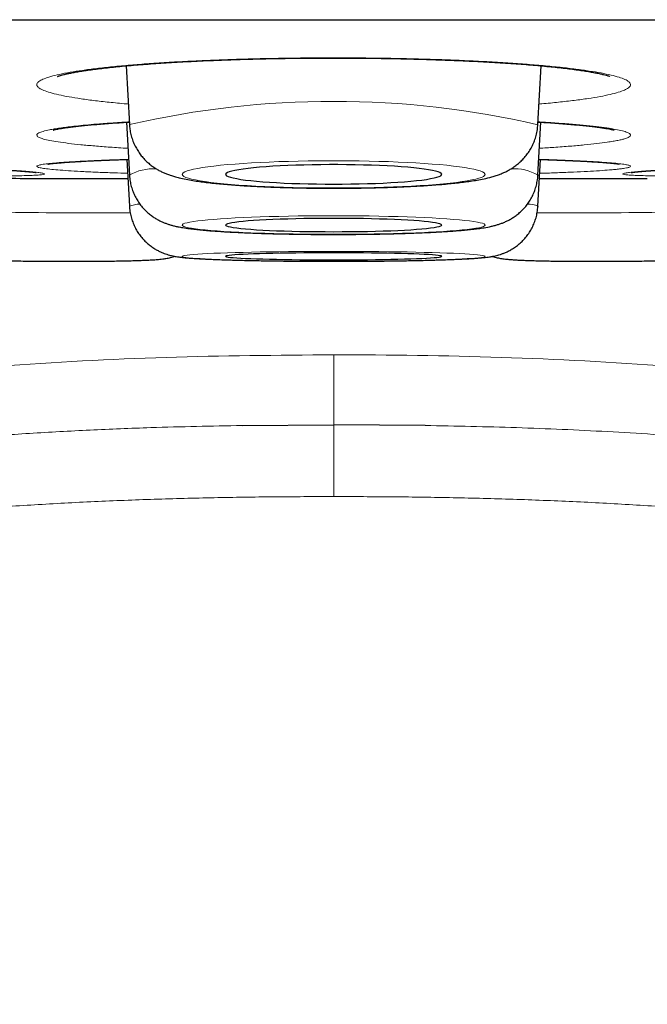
# Model space of a CAD drawing. Header units: millimetres. Extents: x 8 to 761, y 12 to 790.
# Tile 6 of 240: x 352.61 to 356.17, y 351.42 to 357.01. Entities that reach past the tile are written whole.
import ezdxf

# ---------------------------------------------------------------- set-up
doc = ezdxf.new("R2010")
doc.units = ezdxf.units.MM

msp = doc.modelspace()

# ---------------------------------------------------------------- linework, layer by layer
at = {"color": 7, "linetype": 'Continuous', "lineweight": 30}
for p, q in [((337.7188, 357.0073), (371.0537, 357.0073)), ((353.2101, 356.7456), (353.2277, 356.412)), ((355.5448, 356.412), (355.5624, 356.7456)), ((353.2119, 356.4255), (353.2277, 356.1253)), ((355.5448, 356.1253), (355.5606, 356.4255)), ((353.2138, 356.2141), (353.2277, 355.9483)), ((355.5448, 355.9483), (355.5588, 356.2141)), ((355.5448, 356.1253), (355.5445, 356.1238)), ((352.6208, 356.1065), (353.2194, 356.1065)), ((355.5531, 356.1065), (356.1517, 356.1065)), ((355.5448, 355.9483), (355.5444, 355.9474)), ((353.8672, 354.704), (354.3863, 354.7078)), ((354.9055, 354.704), (354.3863, 354.7078))]:
    msp.add_line(p, q, dxfattribs=at)
at = {"color": 252, "linetype": 'Continuous', "lineweight": 0}
for p, q in [((352.6071, 356.1066), (353.2194, 356.1066)), ((355.5531, 356.1066), (356.1654, 356.1066)), ((354.3863, 354.3005), (354.3863, 354.7078))]:
    msp.add_line(p, q, dxfattribs=at)
at = {"color": 252, "linetype": 'Continuous', "lineweight": 0, "flags": 128}
for points in [[(354.3863, 356.052), (354.4442, 356.0521), (354.502, 356.0527), (354.5592, 356.0535), (354.6156, 356.0548), (354.6709, 356.0563), (354.725, 356.0582), (354.7775, 356.0605), (354.8282, 356.063), (354.877, 356.0658), (354.9234, 356.069), (354.9675, 356.0724), (355.0088, 356.076), (355.0474, 356.0799), (355.0829, 356.0841), (355.1152, 356.0884), (355.1442, 356.0929), (355.1698, 356.0976), (355.1918, 356.1025), (355.2101, 356.1074), (355.2246, 356.1125), (355.2353, 356.1176), (355.2422, 356.1228), (355.2451, 356.1281), (355.2441, 356.1333), (355.2392, 356.1385), (355.2305, 356.1437), (355.2178, 356.1488), (355.2014, 356.1538), (355.1812, 356.1587), (355.1574, 356.1635), (355.1302, 356.1681), (355.0995, 356.1725), (355.0655, 356.1767), (355.0285, 356.1808), (354.9885, 356.1846), (354.9458, 356.1881), (354.9005, 356.1914), (354.8529, 356.1944), (354.8031, 356.197), (354.7515, 356.1994), (354.6981, 356.2015), (354.6434, 356.2032), (354.5875, 356.2046), (354.5306, 356.2057), (354.4732, 356.2064), (354.4153, 356.2067), (354.3572, 356.2067), (354.2994, 356.2064), (354.2419, 356.2057), (354.185, 356.2046), (354.1291, 356.2032), (354.0744, 356.2015), (354.021, 356.1994), (353.9694, 356.197), (353.9196, 356.1944), (353.872, 356.1914), (353.8267, 356.1881), (353.784, 356.1846), (353.744, 356.1808), (353.707, 356.1767), (353.673, 356.1725), (353.6424, 356.1681), (353.6151, 356.1635), (353.5913, 356.1587), (353.5711, 356.1538), (353.5547, 356.1488), (353.5421, 356.1437), (353.5333, 356.1385), (353.5284, 356.1333), (353.5274, 356.1281), (353.5303, 356.1228), (353.5372, 356.1176), (353.5479, 356.1125), (353.5624, 356.1074), (353.5807, 356.1025), (353.6027, 356.0976), (353.6283, 356.0929), (353.6573, 356.0884), (353.6896, 356.0841), (353.7251, 356.0799), (353.7637, 356.076), (353.805, 356.0724), (353.8491, 356.069), (353.8955, 356.0658), (353.9443, 356.063), (353.995, 356.0605), (354.0475, 356.0582), (354.1016, 356.0563), (354.1569, 356.0548), (354.2133, 356.0535), (354.2705, 356.0527), (354.3283, 356.0521), (354.3863, 356.052)], [(354.3863, 355.789), (354.4442, 355.7891), (354.502, 355.7894), (354.5592, 355.79), (354.6156, 355.7909), (354.6709, 355.7919), (354.725, 355.7932), (354.7775, 355.7948), (354.8282, 355.7965), (354.877, 355.7984), (354.9234, 355.8006), (354.9675, 355.8029), (355.0088, 355.8054), (355.0474, 355.8081), (355.0829, 355.8109), (355.1152, 355.8138), (355.1442, 355.8169), (355.1698, 355.8201), (355.1918, 355.8234), (355.2101, 355.8268), (355.2246, 355.8303), (355.2353, 355.8338), (355.2422, 355.8373), (355.2451, 355.8409), (355.2441, 355.8444), (355.2392, 355.848), (355.2305, 355.8515), (355.2178, 355.855), (355.2014, 355.8584), (355.1812, 355.8618), (355.1574, 355.865), (355.1302, 355.8682), (355.0995, 355.8712), (355.0655, 355.8741), (355.0285, 355.8768), (354.9885, 355.8794), (354.9458, 355.8818), (354.9005, 355.8841), (354.8529, 355.8861), (354.8031, 355.888), (354.7515, 355.8896), (354.6981, 355.891), (354.6434, 355.8922), (354.5875, 355.8931), (354.5306, 355.8938), (354.4732, 355.8943), (354.4153, 355.8946), (354.3572, 355.8946), (354.2994, 355.8943), (354.2419, 355.8938), (354.185, 355.8931), (354.1291, 355.8922), (354.0744, 355.891), (354.021, 355.8896), (353.9694, 355.888), (353.9196, 355.8861), (353.872, 355.8841), (353.8267, 355.8818), (353.784, 355.8794), (353.744, 355.8768), (353.707, 355.8741), (353.673, 355.8712), (353.6424, 355.8682), (353.6151, 355.865), (353.5913, 355.8618), (353.5711, 355.8584), (353.5547, 355.855), (353.5421, 355.8515), (353.5333, 355.848), (353.5284, 355.8444), (353.5274, 355.8409), (353.5303, 355.8373), (353.5372, 355.8338), (353.5479, 355.8303), (353.5624, 355.8268), (353.5807, 355.8234), (353.6027, 355.8201), (353.6283, 355.8169), (353.6573, 355.8138), (353.6896, 355.8109), (353.7251, 355.8081), (353.7637, 355.8054), (353.805, 355.8029), (353.8491, 355.8006), (353.8955, 355.7984), (353.9443, 355.7965), (353.995, 355.7948), (354.0475, 355.7932), (354.1016, 355.7919), (354.1569, 355.7909), (354.2133, 355.79), (354.2705, 355.7894), (354.3283, 355.7891), (354.3863, 355.789)], [(354.3863, 355.6361), (354.4442, 355.6362), (354.502, 355.6364), (354.5592, 355.6367), (354.6156, 355.6372), (354.6709, 355.6377), (354.725, 355.6384), (354.7775, 355.6392), (354.8282, 355.6401), (354.877, 355.6412), (354.9234, 355.6423), (354.9675, 355.6435), (355.0088, 355.6449), (355.0474, 355.6463), (355.0829, 355.6478), (355.1152, 355.6494), (355.1442, 355.651), (355.1698, 355.6527), (355.1918, 355.6545), (355.2101, 355.6563), (355.2246, 355.6581), (355.2353, 355.66), (355.2422, 355.6619), (355.2451, 355.6637), (355.2441, 355.6656), (355.2392, 355.6675), (355.2305, 355.6694), (355.2178, 355.6713), (355.2014, 355.6731), (355.1812, 355.6749), (355.1574, 355.6766), (355.1302, 355.6783), (355.0995, 355.6799), (355.0655, 355.6814), (355.0285, 355.6829), (354.9885, 355.6842), (354.9458, 355.6855), (354.9005, 355.6867), (354.8529, 355.6878), (354.8031, 355.6888), (354.7515, 355.6896), (354.6981, 355.6904), (354.6434, 355.691), (354.5875, 355.6915), (354.5306, 355.6919), (354.4732, 355.6922), (354.4153, 355.6923), (354.3572, 355.6923), (354.2994, 355.6922), (354.2419, 355.6919), (354.185, 355.6915), (354.1291, 355.691), (354.0744, 355.6904), (354.021, 355.6896), (353.9694, 355.6888), (353.9196, 355.6878), (353.872, 355.6867), (353.8267, 355.6855), (353.784, 355.6842), (353.744, 355.6829), (353.707, 355.6814), (353.673, 355.6799), (353.6424, 355.6783), (353.6151, 355.6766), (353.5913, 355.6749), (353.5711, 355.6731), (353.5547, 355.6713), (353.5421, 355.6694), (353.5333, 355.6675), (353.5284, 355.6656), (353.5274, 355.6637), (353.5303, 355.6619), (353.5372, 355.66), (353.5479, 355.6581), (353.5624, 355.6563), (353.5807, 355.6545), (353.6027, 355.6527), (353.6283, 355.651), (353.6573, 355.6494), (353.6896, 355.6478), (353.7251, 355.6463), (353.7637, 355.6449), (353.805, 355.6435), (353.8491, 355.6423), (353.8955, 355.6412), (353.9443, 355.6401), (353.995, 355.6392), (354.0475, 355.6384), (354.1016, 355.6377), (354.1569, 355.6372), (354.2133, 355.6367), (354.2705, 355.6364), (354.3283, 355.6362), (354.3863, 355.6361)]]:
    msp.add_lwpolyline(points, dxfattribs=at)
at = {"color": 7, "linetype": 'Continuous', "lineweight": 30, "flags": 128}
for points in [[(354.3863, 356.0741), (354.435, 356.0743), (354.4833, 356.0748), (354.5311, 356.0757), (354.578, 356.0769), (354.6236, 356.0784), (354.6678, 356.0803), (354.7101, 356.0825), (354.7505, 356.0849), (354.7885, 356.0877), (354.824, 356.0907), (354.8567, 356.094), (354.8864, 356.0974), (354.913, 356.1011), (354.9362, 356.105), (354.956, 356.109), (354.9721, 356.1131), (354.9846, 356.1174), (354.9933, 356.1217), (354.9981, 356.1261), (354.9991, 356.1305), (354.9962, 356.1348), (354.9894, 356.1392), (354.9788, 356.1435), (354.9645, 356.1477), (354.9465, 356.1518), (354.925, 356.1557), (354.9001, 356.1595), (354.8719, 356.1631), (354.8407, 356.1664), (354.8066, 356.1696), (354.7698, 356.1724), (354.7306, 356.1751), (354.6892, 356.1774), (354.6459, 356.1794), (354.601, 356.1811), (354.5547, 356.1825), (354.5073, 356.1835), (354.4592, 356.1842), (354.4106, 356.1846), (354.3619, 356.1846), (354.3133, 356.1842), (354.2652, 356.1835), (354.2178, 356.1825), (354.1715, 356.1811), (354.1266, 356.1794), (354.0833, 356.1774), (354.0419, 356.1751), (354.0027, 356.1724), (353.966, 356.1696), (353.9318, 356.1664), (353.9006, 356.1631), (353.8724, 356.1595), (353.8475, 356.1557), (353.826, 356.1518), (353.808, 356.1477), (353.7937, 356.1435), (353.7831, 356.1392), (353.7763, 356.1348), (353.7734, 356.1305), (353.7744, 356.1261), (353.7792, 356.1217), (353.7879, 356.1174), (353.8004, 356.1131), (353.8165, 356.109), (353.8363, 356.105), (353.8595, 356.1011), (353.8861, 356.0974), (353.9158, 356.094), (353.9486, 356.0907), (353.984, 356.0877), (354.022, 356.0849), (354.0624, 356.0825), (354.1047, 356.0803), (354.1489, 356.0784), (354.1945, 356.0769), (354.2414, 356.0757), (354.2892, 356.0748), (354.3376, 356.0743), (354.3863, 356.0741)], [(354.3863, 355.8041), (354.435, 355.8042), (354.4833, 355.8046), (354.5311, 355.8052), (354.578, 355.806), (354.6236, 355.807), (354.6678, 355.8083), (354.7101, 355.8098), (354.7505, 355.8115), (354.7885, 355.8133), (354.824, 355.8154), (354.8567, 355.8176), (354.8864, 355.82), (354.913, 355.8225), (354.9362, 355.8251), (354.956, 355.8279), (354.9721, 355.8307), (354.9846, 355.8336), (354.9933, 355.8365), (354.9981, 355.8395), (354.9991, 355.8425), (354.9962, 355.8455), (354.9894, 355.8485), (354.9788, 355.8514), (354.9645, 355.8543), (354.9465, 355.8571), (354.925, 355.8597), (354.9001, 355.8623), (354.8719, 355.8648), (354.8407, 355.8671), (354.8066, 355.8692), (354.7698, 355.8712), (354.7306, 355.873), (354.6892, 355.8745), (354.6459, 355.8759), (354.601, 355.8771), (354.5547, 355.878), (354.5073, 355.8787), (354.4592, 355.8792), (354.4106, 355.8794), (354.3619, 355.8794), (354.3133, 355.8792), (354.2652, 355.8787), (354.2178, 355.878), (354.1715, 355.8771), (354.1266, 355.8759), (354.0833, 355.8745), (354.0419, 355.873), (354.0027, 355.8712), (353.966, 355.8692), (353.9318, 355.8671), (353.9006, 355.8648), (353.8724, 355.8623), (353.8475, 355.8597), (353.826, 355.8571), (353.808, 355.8543), (353.7937, 355.8514), (353.7831, 355.8485), (353.7763, 355.8455), (353.7734, 355.8425), (353.7744, 355.8395), (353.7792, 355.8365), (353.7879, 355.8336), (353.8004, 355.8307), (353.8165, 355.8279), (353.8363, 355.8251), (353.8595, 355.8225), (353.8861, 355.82), (353.9158, 355.8176), (353.9486, 355.8154), (353.984, 355.8133), (354.022, 355.8115), (354.0624, 355.8098), (354.1047, 355.8083), (354.1489, 355.807), (354.1945, 355.806), (354.2414, 355.8052), (354.2892, 355.8046), (354.3376, 355.8042), (354.3863, 355.8041)], [(354.3863, 355.6442), (354.435, 355.6443), (354.4833, 355.6444), (354.5311, 355.6448), (354.578, 355.6452), (354.6236, 355.6458), (354.6678, 355.6464), (354.7101, 355.6472), (354.7505, 355.6481), (354.7885, 355.6491), (354.824, 355.6502), (354.8567, 355.6514), (354.8864, 355.6526), (354.913, 355.654), (354.9362, 355.6554), (354.956, 355.6568), (354.9721, 355.6583), (354.9846, 355.6599), (354.9933, 355.6614), (354.9981, 355.663), (354.9991, 355.6646), (354.9962, 355.6662), (354.9894, 355.6678), (354.9788, 355.6693), (354.9645, 355.6709), (354.9465, 355.6723), (354.925, 355.6738), (354.9001, 355.6751), (354.8719, 355.6764), (354.8407, 355.6777), (354.8066, 355.6788), (354.7698, 355.6798), (354.7306, 355.6808), (354.6892, 355.6816), (354.6459, 355.6824), (354.601, 355.683), (354.5547, 355.6835), (354.5073, 355.6839), (354.4592, 355.6841), (354.4106, 355.6842), (354.3619, 355.6842), (354.3133, 355.6841), (354.2652, 355.6839), (354.2178, 355.6835), (354.1715, 355.683), (354.1266, 355.6824), (354.0833, 355.6816), (354.0419, 355.6808), (354.0027, 355.6798), (353.966, 355.6788), (353.9318, 355.6777), (353.9006, 355.6764), (353.8724, 355.6751), (353.8475, 355.6738), (353.826, 355.6723), (353.808, 355.6709), (353.7937, 355.6693), (353.7831, 355.6678), (353.7763, 355.6662), (353.7734, 355.6646), (353.7744, 355.663), (353.7792, 355.6614), (353.7879, 355.6599), (353.8004, 355.6583), (353.8165, 355.6568), (353.8363, 355.6554), (353.8595, 355.654), (353.8861, 355.6526), (353.9158, 355.6514), (353.9486, 355.6502), (353.984, 355.6491), (354.022, 355.6481), (354.0624, 355.6472), (354.1047, 355.6464), (354.1489, 355.6458), (354.1945, 355.6452), (354.2414, 355.6448), (354.2892, 355.6444), (354.3376, 355.6443), (354.3863, 355.6442)]]:
    msp.add_lwpolyline(points, dxfattribs=at)
at = {"color": 252, "linetype": 'Continuous', "lineweight": 0}
for centre, radius, start, end in [((354.385, 351.3966), 5.1472, 76.9786, 102.9939), ((353.3623, 355.8912), 0.27, 86.4775, 119.8917), ((355.4097, 355.8901), 0.2713, 60.128, 93.585), ((353.2868, 355.8076), 0.1526, 90.3856, 112.7811), ((355.4954, 355.8564), 0.1044, 61.7635, 95.2315), ((353.0266, 388.1269), 32.2163, 269.13209, 270.36715), ((355.7458, 388.1324), 32.2219, 269.63365, 270.86785)]:
    msp.add_arc(centre, radius, start, end, dxfattribs=at)
at = {"color": 7, "linetype": 'Continuous', "lineweight": 30}
for centre, radius, start, end in [((354.3863, 486.0945), 130, 269.049736, 269.215851), ((352.6208, 357.1065), 1, 269.2159, 270), ((356.1517, 357.1065), 1, 270, 270.7841)]:
    msp.add_arc(centre, radius, start, end, dxfattribs=at)
at = {"color": 252, "linetype": 'Continuous', "lineweight": 0}
for points, knots in [([(353.2216, 356.5286), (353.2135, 356.5293), (353.1702, 356.5328), (353.1, 356.54), (353.0117, 356.5501), (352.9345, 356.5609), (352.8674, 356.5723), (352.8114, 356.584), (352.7659, 356.5963), (352.7324, 356.6088), (352.7106, 356.6215), (352.7007, 356.6343), (352.7027, 356.6472), (352.7168, 356.66), (352.7427, 356.6726), (352.7799, 356.6849), (352.8291, 356.6971), (352.8894, 356.7088), (352.9602, 356.7199), (353.0405, 356.7305), (353.1314, 356.7405), (353.2308, 356.7497), (353.3383, 356.7581), (353.4527, 356.7656), (353.5747, 356.7723), (353.6611, 356.776), (353.7047, 356.7779)], [0, 0, 0, 0, 0.009933, 0.05294, 0.095948, 0.139737, 0.181989, 0.224996, 0.268004, 0.311794, 0.354045, 0.397052, 0.44006, 0.48385, 0.526101, 0.568646, 0.612116, 0.655906, 0.698158, 0.741165, 0.784172, 0.827962, 0.870209, 0.913212, 0.956215, 1, 1, 1, 1]), ([(353.7047, 356.7779), (353.7477, 356.7795), (353.834, 356.7827), (353.9696, 356.7864), (354.1095, 356.789), (354.2511, 356.7906), (354.3932, 356.7911), (354.5344, 356.7905), (354.6762, 356.7888), (354.8151, 356.7861), (354.9509, 356.7823), (355.082, 356.7775), (355.2097, 356.7717), (355.3307, 356.7649), (355.445, 356.7573), (355.5512, 356.7488), (355.6504, 356.7395), (355.7398, 356.7295), (355.8197, 356.7189), (355.889, 356.7077), (355.9485, 356.696), (355.9964, 356.6839), (356.0328, 356.6714), (356.0575, 356.6588), (356.0705, 356.6459), (356.0714, 356.6331), (356.0603, 356.6202), (356.0375, 356.6076), (356.0027, 356.5951), (355.9564, 356.5829), (355.899, 356.5711), (355.8313, 356.5599), (355.7527, 356.5491), (355.6639, 356.5391), (355.596, 356.5322), (355.5561, 356.529), (355.5509, 356.5286)], [0, 0, 0, 0, 0.02965, 0.059506, 0.090011, 0.120741, 0.150391, 0.180571, 0.210752, 0.241481, 0.271131, 0.301312, 0.331492, 0.362221, 0.391872, 0.422052, 0.452232, 0.482962, 0.512612, 0.542792, 0.572973, 0.603702, 0.633352, 0.663533, 0.693713, 0.724443, 0.754093, 0.784273, 0.814454, 0.845183, 0.874833, 0.905014, 0.935194, 0.965924, 0.995574, 1, 1, 1, 1]), ([(353.2197, 356.2774), (353.2192, 356.2774), (353.1826, 356.2794), (353.1187, 356.2838), (353.0289, 356.2905), (352.9501, 356.2978), (352.8802, 356.3055), (352.8217, 356.3134), (352.7745, 356.3217), (352.7386, 356.3301), (352.7141, 356.3388), (352.7017, 356.3475), (352.7014, 356.3562), (352.7128, 356.3649), (352.7363, 356.3736), (352.7674, 356.3811), (352.801, 356.3874), (352.8332, 356.3924), (352.8696, 356.3974), (352.8975, 356.4007), (352.9114, 356.4023)], [0, 0, 0, 0, 0.000861, 0.066423, 0.129682, 0.194072, 0.258463, 0.324025, 0.387283, 0.450981, 0.516064, 0.581626, 0.644885, 0.708583, 0.773666, 0.839228, 0.879143, 0.919335, 0.959527, 1, 1, 1, 1]), ([(352.9114, 356.4023), (352.9292, 356.4042), (352.9648, 356.408), (353.0314, 356.414), (353.1122, 356.4202), (353.1801, 356.4248), (353.221, 356.427), (353.2269, 356.4274)], [0, 0, 0, 0, 0.206542, 0.413083, 0.682834, 0.954458, 1, 1, 1, 1]), ([(355.5456, 356.4274), (355.5738, 356.4257), (355.6359, 356.4219), (355.7216, 356.4156), (355.8042, 356.4084), (355.876, 356.4008), (355.9372, 356.3929), (355.9872, 356.3848), (356.0264, 356.3763), (356.0535, 356.3677), (356.0687, 356.359), (356.0722, 356.3503), (356.0637, 356.3415), (356.0455, 356.3339), (356.0227, 356.3274), (355.9994, 356.3222), (355.9715, 356.317), (355.933, 356.3109), (355.8803, 356.304), (355.8096, 356.2965), (355.7277, 356.2893), (355.6425, 356.2829), (355.5805, 356.2791), (355.5528, 356.2774)], [0, 0, 0, 0, 0.043353, 0.095525, 0.147697, 0.200818, 0.252074, 0.304246, 0.356418, 0.409539, 0.460794, 0.512405, 0.565138, 0.61826, 0.650604, 0.683174, 0.715743, 0.74854, 0.799795, 0.851967, 0.904139, 0.95726, 1, 1, 1, 1]), ([(353.2179, 356.1353), (353.1917, 356.1361), (353.1323, 356.138), (353.0492, 356.1413), (352.9677, 356.1451), (352.8955, 356.1491), (352.8345, 356.1533), (352.7846, 356.1577), (352.7461, 356.1621), (352.7187, 356.1667), (352.7036, 356.1713), (352.7004, 356.176), (352.709, 356.1806), (352.7297, 356.1852), (352.7585, 356.1892), (352.7901, 356.1925), (352.8207, 356.1953), (352.8555, 356.1979), (352.8823, 356.1997), (352.8957, 356.2005)], [0, 0, 0, 0, 0.050575, 0.114906, 0.180389, 0.245871, 0.312545, 0.376876, 0.441654, 0.507841, 0.574515, 0.638847, 0.703625, 0.769812, 0.836485, 0.877081, 0.917959, 0.958837, 1, 1, 1, 1]), ([(352.8957, 356.2005), (352.9129, 356.2016), (352.9472, 356.2036), (353.012, 356.2068), (353.0906, 356.2102), (353.1634, 356.2129), (353.2105, 356.2143), (353.223, 356.2147)], [0, 0, 0, 0, 0.196173, 0.392345, 0.648596, 0.906626, 1, 1, 1, 1]), ([(355.5495, 356.2147), (355.5686, 356.2141), (355.6222, 356.2124), (355.7009, 356.2094), (355.786, 356.2057), (355.8601, 356.2017), (355.9239, 356.1975), (355.9764, 356.1932), (356.0183, 356.1888), (356.0482, 356.1842), (356.0662, 356.1796), (356.0725, 356.175), (356.0667, 356.1703), (356.051, 356.1663), (356.0303, 356.1628), (356.0087, 356.16), (355.9824, 356.1572), (355.9459, 356.154), (355.8954, 356.1503), (355.8271, 356.1463), (355.7479, 356.1424), (355.6585, 356.1387), (355.5933, 356.1364), (355.5566, 356.1353), (355.5546, 356.1352)], [0, 0, 0, 0, 0.02902, 0.081348, 0.133675, 0.186955, 0.238362, 0.29069, 0.343017, 0.396297, 0.447705, 0.499469, 0.55236, 0.605639, 0.638081, 0.670747, 0.703413, 0.736308, 0.787716, 0.840043, 0.892371, 0.94565, 0.997058, 1, 1, 1, 1]), ([(352.408, 356.1198), (352.4341, 356.1199), (352.4883, 356.1201), (352.5579, 356.1208), (352.6186, 356.1219), (352.6674, 356.1233), (352.7051, 356.1252), (352.7314, 356.1273), (352.7456, 356.1299), (352.7477, 356.1327), (352.7382, 356.1358), (352.7165, 356.1393), (352.687, 356.1425), (352.6548, 356.1454), (352.6237, 356.1479), (352.5884, 356.1505), (352.5611, 356.1522), (352.5475, 356.1531)], [0, 0, 0, 0, 0.069995, 0.145308, 0.220621, 0.293808, 0.366995, 0.442308, 0.517621, 0.590808, 0.663994, 0.739307, 0.81462, 0.860708, 0.906795, 0.953398, 1, 1, 1, 1]), ([(356.3644, 356.1198), (356.3383, 356.1199), (356.2842, 356.1201), (356.2146, 356.1208), (356.1539, 356.1219), (356.1052, 356.1233), (356.0674, 356.1252), (356.0412, 356.1273), (356.0269, 356.1299), (356.0248, 356.1327), (356.0343, 356.1358), (356.056, 356.1393), (356.0855, 356.1425), (356.1177, 356.1454), (356.1489, 356.1479), (356.1842, 356.1505), (356.2114, 356.1522), (356.225, 356.1531)], [0, 0, 0, 0, 0.0699095, 0.1452295, 0.2205494, 0.293743, 0.3669365, 0.4422564, 0.5175764, 0.5907699, 0.6639634, 0.7392834, 0.8146033, 0.860695, 0.9067867, 0.9533934, 1, 1, 1, 1]), ([(354.3863, 355.1053), (354.0694, 355.1028), (353.4358, 355.0978), (352.4861, 355.0466), (351.5396, 354.9522), (350.6014, 354.7952), (349.7966, 354.5796), (349.1302, 354.3259), (348.5961, 354.0637), (348.0932, 353.7455), (347.6338, 353.3666), (347.233, 352.9258), (346.9042, 352.4294), (346.6543, 351.8874), (346.5554, 351.5036), (346.5059, 351.3116)], [0, 0, 0, 0, 0.10003, 0.200056, 0.300173, 0.400239, 0.500131, 0.562636, 0.625145, 0.687668, 0.750125, 0.812616, 0.875055, 0.937489, 1, 1, 1, 1]), ([(354.3863, 354.7078), (354.3863, 354.7133), (354.3863, 354.7242), (354.3863, 354.7524), (354.3863, 354.7904), (354.3863, 354.8369), (354.3863, 354.8908), (354.3863, 354.951), (354.3863, 355.0206), (354.3863, 355.0771), (354.3863, 355.1053)], [0, 0, 0, 0, 0.136588, 0.27318, 0.409786, 0.546397, 0.659784, 0.773176, 0.886584, 1, 1, 1, 1]), ([(362.2666, 351.3116), (362.2171, 351.5036), (362.1183, 351.8874), (361.8683, 352.4293), (361.5395, 352.9258), (361.1388, 353.3666), (360.6794, 353.7456), (360.1766, 354.064), (359.6425, 354.3261), (358.9759, 354.5795), (358.1712, 354.7951), (357.2329, 354.9521), (356.2864, 355.0469), (355.3368, 355.0966), (354.7031, 355.1053), (354.3863, 355.1053), (354.3863, 355.1053)], [0, 0, 0, 0, 0.062509, 0.12494, 0.187376, 0.249869, 0.312328, 0.37485, 0.437357, 0.499864, 0.599758, 0.699823, 0.79994, 0.899967, 0.999997, 1, 1, 1, 1]), ([(350.6553, 354.4128), (350.761, 354.4329), (350.9771, 354.4741), (351.3062, 354.5248), (351.6418, 354.5691), (351.9792, 354.6058), (352.3188, 354.6359), (352.6605, 354.6601), (353.0043, 354.6787), (353.4064, 354.6949), (353.6943, 354.7006), (353.8672, 354.704)], [0, 0, 0, 0, 0.100222, 0.204785, 0.309967, 0.415164, 0.520351, 0.626821, 0.733303, 0.839774, 1, 1, 1, 1]), ([(358.1282, 354.4102), (358.0742, 354.421), (357.9375, 354.4482), (357.7169, 354.4859), (357.4665, 354.5244), (357.2149, 354.5581), (356.9623, 354.5877), (356.709, 354.6134), (356.4541, 354.6354), (356.1979, 354.6541), (355.8544, 354.6748), (355.4237, 354.6937), (355.0784, 354.7006), (354.9055, 354.704)], [0, 0, 0, 0, 0.0511135, 0.1293424, 0.2075721, 0.2861499, 0.3647282, 0.4433941, 0.5220604, 0.6016095, 0.6811589, 0.8403879, 1, 1, 1, 1]), ([(354.3863, 354.3005), (354.2731, 354.3002), (354.0469, 354.2997), (353.7075, 354.2945), (353.3682, 354.2858), (353.0288, 354.2726), (352.6895, 354.2547), (352.3513, 354.2313), (352.0145, 354.202), (351.6764, 354.1657), (351.3362, 354.1216), (350.9941, 354.0683), (350.6534, 354.0051), (350.3195, 353.9321), (349.9933, 353.8486), (349.7101, 353.7642), (349.4644, 353.6808), (349.2554, 353.6022), (349.0665, 353.5234), (348.8972, 353.446), (348.7469, 353.3715), (348.5988, 353.2917), (348.4525, 353.2057), (348.3086, 353.1133), (348.1674, 353.0137), (348.0306, 352.9073), (347.9067, 352.8003), (347.7958, 352.6941), (347.6972, 352.5902), (347.6032, 352.4808), (347.5145, 352.366), (347.4316, 352.2459), (347.3512, 352.1144), (347.2751, 351.9713), (347.2049, 351.8156), (347.1437, 351.656), (347.1109, 351.5471), (347.0945, 351.4926)], [0, 0, 0, 0, 0.0404229, 0.0808459, 0.1213242, 0.1618026, 0.2023864, 0.2429857, 0.2832984, 0.3236295, 0.3650619, 0.4064933, 0.4480563, 0.4896178, 0.5293441, 0.5690675, 0.5957595, 0.6224581, 0.6491466, 0.6691265, 0.6891059, 0.7091878, 0.7292689, 0.7497724, 0.7702748, 0.7909903, 0.8117038, 0.8288383, 0.8459844, 0.8631174, 0.8807378, 0.8983732, 0.9159932, 0.9368211, 0.9576509, 0.9788248, 1, 1, 1, 1]), ([(354.3863, 354.3005), (354.4994, 354.3002), (354.7256, 354.2997), (355.065, 354.2945), (355.4043, 354.2858), (355.7437, 354.2726), (356.083, 354.2547), (356.4212, 354.2313), (356.758, 354.202), (357.0961, 354.1657), (357.4363, 354.1216), (357.7784, 354.0683), (358.1191, 354.0051), (358.453, 353.9321), (358.7792, 353.8486), (359.0624, 353.7642), (359.3081, 353.6808), (359.5171, 353.6022), (359.7061, 353.5234), (359.8753, 353.446), (360.0257, 353.3715), (360.1737, 353.2917), (360.3201, 353.2057), (360.4639, 353.1133), (360.6051, 353.0137), (360.7419, 352.9073), (360.8658, 352.8003), (360.9767, 352.6941), (361.0753, 352.5902), (361.1693, 352.4808), (361.258, 352.366), (361.3409, 352.2459), (361.4214, 352.1144), (361.4974, 351.9713), (361.5676, 351.8156), (361.6288, 351.656), (361.6616, 351.5471), (361.6781, 351.4926)], [0, 0, 0, 0, 0.040423, 0.080846, 0.121324, 0.161803, 0.202386, 0.242986, 0.283298, 0.323629, 0.365062, 0.406493, 0.448056, 0.489618, 0.529344, 0.569067, 0.59576, 0.622458, 0.649147, 0.669127, 0.689106, 0.709188, 0.729269, 0.749772, 0.770275, 0.79099, 0.811704, 0.828838, 0.845984, 0.863117, 0.880738, 0.898373, 0.915993, 0.936821, 0.957651, 0.978825, 1, 1, 1, 1])]:
    msp.add_open_spline(points, degree=3, knots=knots, dxfattribs=at)
at = {"color": 7, "linetype": 'Continuous', "lineweight": 30}
for points, knots in [([(352.8202, 356.6854), (352.8203, 356.6855), (352.8205, 356.6856), (352.8242, 356.687), (352.831, 356.6893), (352.8415, 356.6923), (352.8555, 356.696), (352.8733, 356.7002), (352.895, 356.7047), (352.9205, 356.7095), (352.9498, 356.7145), (352.9829, 356.7196), (353.0196, 356.7247), (353.0597, 356.7299), (353.103, 356.7349), (353.1493, 356.7399), (353.1984, 356.7446), (353.2502, 356.7492), (353.3046, 356.7537), (353.3616, 356.7579), (353.4209, 356.7619), (353.4824, 356.7657), (353.5459, 356.7693), (353.6114, 356.7726), (353.6677, 356.7751), (353.7142, 356.777), (353.7612, 356.7789), (353.8203, 356.7809), (353.8916, 356.7831), (353.9639, 356.785), (354.0371, 356.7866), (354.1112, 356.7878), (354.1859, 356.7888), (354.2611, 356.7895), (354.3367, 356.7898), (354.4123, 356.7899), (354.4877, 356.7896), (354.5629, 356.789), (354.6379, 356.7882), (354.7124, 356.787), (354.7864, 356.7855), (354.8593, 356.7837), (354.9311, 356.7816), (355.0014, 356.7792), (355.0702, 356.7766), (355.1377, 356.7737), (355.2038, 356.7704), (355.2683, 356.767), (355.3311, 356.7632), (355.3916, 356.7593), (355.4497, 356.7551), (355.5052, 356.7507), (355.5578, 356.7461), (355.6078, 356.7414), (355.6553, 356.7365), (355.7001, 356.7314), (355.7419, 356.7262), (355.7805, 356.7209), (355.8156, 356.7156), (355.8469, 356.7104), (355.8742, 356.7054), (355.8976, 356.7005), (355.9171, 356.696), (355.9319, 356.6921), (355.9425, 356.6889), (355.9491, 356.6867), (355.9525, 356.6854), (355.9525, 356.6854), (355.9525, 356.6854)], [0, 0, 0, 0, 0.007592, 0.017855, 0.029019, 0.041054, 0.053877, 0.067378, 0.081293, 0.095812, 0.110823, 0.126224, 0.141928, 0.157858, 0.173948, 0.190143, 0.206398, 0.222624, 0.239051, 0.255512, 0.272008, 0.28854, 0.305111, 0.321724, 0.338386, 0.346889, 0.355691, 0.372349, 0.388986, 0.40562, 0.42226, 0.438912, 0.455584, 0.472281, 0.489012, 0.505762, 0.522385, 0.539049, 0.555763, 0.572506, 0.589255, 0.605979, 0.622657, 0.639267, 0.655789, 0.672342, 0.688983, 0.705675, 0.722378, 0.739037, 0.75561, 0.772054, 0.788338, 0.804584, 0.820908, 0.837243, 0.853518, 0.869667, 0.885616, 0.901281, 0.916567, 0.931377, 0.946007, 0.960139, 0.972156, 0.983369, 0.993714, 1, 1, 1, 1]), ([(352.796, 356.3809), (352.796, 356.3809), (352.7957, 356.3808), (352.7984, 356.3816), (352.804, 356.3831), (352.8108, 356.3846), (352.8181, 356.3861), (352.827, 356.3879), (352.8421, 356.3905), (352.8626, 356.3938), (352.887, 356.3972), (352.9151, 356.4007), (352.9469, 356.4043), (352.9822, 356.4079), (353.021, 356.4116), (353.063, 356.4151), (353.108, 356.4186), (353.1561, 356.422), (353.1959, 356.4246), (353.2203, 356.426), (353.2269, 356.4264)], [0, 0, 0, 0, 0.0173, 0.060208, 0.107844, 0.160181, 0.174668, 0.213456, 0.274532, 0.337901, 0.40369, 0.471364, 0.540509, 0.610813, 0.682047, 0.754047, 0.826695, 0.899832, 0.972583, 1, 1, 1, 1]), ([(353.228, 356.4119), (353.2285, 356.4032), (353.2298, 356.384), (353.2357, 356.3549), (353.2445, 356.325), (353.2562, 356.2969), (353.2702, 356.2706), (353.2861, 356.2464), (353.3036, 356.2245), (353.3223, 356.2049), (353.3416, 356.1877), (353.3613, 356.1728), (353.3809, 356.1601), (353.4004, 356.1491), (353.4199, 356.1396), (353.4398, 356.1312), (353.4609, 356.1236), (353.4846, 356.1162), (353.5139, 356.1085), (353.5481, 356.1012), (353.5862, 356.0944), (353.6245, 356.0887), (353.664, 356.0836), (353.7055, 356.079), (353.7494, 356.0748), (353.7947, 356.0709), (353.8414, 356.0675), (353.8895, 356.0643), (353.9392, 356.0616), (353.9902, 356.0591), (354.0424, 356.0569), (354.0958, 356.0551), (354.1501, 356.0536), (354.2052, 356.0524), (354.2608, 356.0515), (354.316, 356.0509), (354.3578, 356.0508), (354.3809, 356.0507), (354.3863, 356.0507)], [0, 0, 0, 0, 0.016275, 0.036193, 0.055748, 0.074971, 0.093884, 0.112492, 0.130798, 0.148802, 0.166521, 0.184036, 0.201537, 0.219292, 0.23773, 0.257498, 0.279519, 0.305217, 0.337149, 0.380748, 0.42326, 0.462004, 0.498668, 0.537275, 0.574476, 0.610784, 0.646502, 0.681807, 0.716814, 0.751599, 0.786217, 0.820708, 0.855102, 0.889422, 0.92369, 0.95792, 0.990323, 1, 1, 1, 1]), ([(354.3863, 356.0507), (354.3961, 356.0507), (354.4248, 356.0508), (354.4722, 356.0511), (354.5281, 356.0517), (354.5835, 356.0527), (354.6383, 356.054), (354.6922, 356.0556), (354.745, 356.0575), (354.7967, 356.0597), (354.8469, 356.0623), (354.8957, 356.0651), (354.9429, 356.0683), (354.9883, 356.0718), (355.0321, 356.0756), (355.0741, 356.0798), (355.1145, 356.0844), (355.1536, 356.0895), (355.1919, 356.0954), (355.2312, 356.1025), (355.2659, 356.1102), (355.296, 356.1186), (355.3196, 356.1263), (355.3414, 356.1347), (355.3623, 356.1441), (355.3829, 356.1549), (355.4035, 356.1676), (355.4242, 356.1823), (355.4445, 356.1995), (355.4642, 356.2192), (355.4827, 356.2414), (355.4995, 356.2658), (355.5141, 356.2922), (355.5262, 356.3202), (355.5358, 356.3506), (355.5424, 356.3813), (355.5439, 356.4023), (355.5446, 356.412)], [0, 0, 0, 0, 0.017989, 0.052183, 0.086391, 0.12062, 0.154885, 0.189201, 0.223587, 0.258065, 0.292661, 0.32741, 0.362359, 0.39757, 0.433131, 0.469175, 0.505902, 0.543648, 0.583018, 0.625255, 0.673461, 0.703243, 0.728923, 0.751366, 0.771632, 0.790643, 0.809087, 0.827431, 0.845858, 0.864531, 0.883452, 0.902559, 0.921783, 0.941073, 0.960395, 0.981886, 1, 1, 1, 1]), ([(355.5456, 356.4264), (355.5564, 356.4258), (355.585, 356.4241), (355.6285, 356.4212), (355.6762, 356.4177), (355.7208, 356.4142), (355.7625, 356.4106), (355.801, 356.4069), (355.8362, 356.4031), (355.8679, 356.3994), (355.8958, 356.3958), (355.9199, 356.3922), (355.9399, 356.3889), (355.9552, 356.386), (355.9661, 356.3837), (355.9728, 356.382), (355.9763, 356.381), (355.9763, 356.381), (355.9763, 356.381)], [0, 0, 0, 0, 0.044828, 0.118402, 0.191764, 0.264881, 0.337703, 0.410158, 0.482143, 0.553377, 0.623262, 0.691716, 0.758372, 0.822665, 0.876951, 0.927175, 0.972923, 1, 1, 1, 1]), ([(352.7657, 356.1875), (352.766, 356.1875), (352.7665, 356.1877), (352.771, 356.1884), (352.7786, 356.1895), (352.7886, 356.1908), (352.8017, 356.1923), (352.8177, 356.1938), (352.8395, 356.1958), (352.8651, 356.1977), (352.8943, 356.1998), (352.9271, 356.2018), (352.9633, 356.2038), (353.0027, 356.2058), (353.0453, 356.2078), (353.0909, 356.2097), (353.1394, 356.2116), (353.1834, 356.2131), (353.2121, 356.214), (353.223, 356.2144)], [0, 0, 0, 0, 0.037206, 0.080079, 0.128491, 0.183537, 0.220451, 0.28147, 0.344413, 0.409304, 0.475594, 0.542912, 0.611006, 0.679713, 0.748928, 0.818569, 0.888254, 0.957792, 1, 1, 1, 1]), ([(355.5495, 356.2144), (355.5582, 356.2141), (355.585, 356.2133), (355.6273, 356.2118), (355.6763, 356.2099), (355.7224, 356.208), (355.7656, 356.206), (355.8059, 356.204), (355.8429, 356.202), (355.8767, 356.1999), (355.9069, 356.1978), (355.9335, 356.1957), (355.9563, 356.1937), (355.9746, 356.1919), (355.9884, 356.1903), (355.9981, 356.1889), (356.004, 356.188), (356.0068, 356.1875), (356.0065, 356.1876), (356.0064, 356.1876)], [0, 0, 0, 0, 0.033602, 0.103687, 0.173675, 0.243558, 0.31332, 0.382932, 0.452346, 0.521233, 0.589281, 0.656516, 0.722657, 0.787261, 0.843411, 0.895772, 0.943369, 0.985513, 1, 1, 1, 1]), ([(352.071, 356.1765), (352.0901, 356.1757), (352.1292, 356.1741), (352.1858, 356.1716), (352.2411, 356.1691), (352.2938, 356.1667), (352.3438, 356.1643), (352.3908, 356.1619), (352.4351, 356.1595), (352.4765, 356.1572), (352.5148, 356.1549), (352.55, 356.1527), (352.5819, 356.1505), (352.6103, 356.1484), (352.6353, 356.1465), (352.6526, 356.145), (352.665, 356.1438), (352.6757, 356.1427), (352.6863, 356.1416), (352.6942, 356.1406), (352.6985, 356.1399), (352.6988, 356.1399), (352.6989, 356.1398)], [0, 0, 0, 0, 0.0546593, 0.1122553, 0.1698175, 0.2272593, 0.2845015, 0.3414573, 0.398249, 0.455189, 0.5119432, 0.5684893, 0.6247827, 0.6807435, 0.7362345, 0.791024, 0.8143755, 0.8445252, 0.8955731, 0.9372548, 0.9740044, 1, 1, 1, 1]), ([(353.2281, 356.1253), (353.2284, 356.119), (353.2291, 356.1022), (353.234, 356.0754), (353.2422, 356.0454), (353.2533, 356.0171), (353.2667, 355.9906), (353.2822, 355.9662), (353.2995, 355.944), (353.318, 355.9241), (353.3373, 355.9066), (353.3568, 355.8916), (353.3761, 355.879), (353.3949, 355.8686), (353.4129, 355.8599), (353.4302, 355.8527), (353.4473, 355.8467), (353.4647, 355.8413), (353.4834, 355.8364), (353.5054, 355.8315), (353.5333, 355.8264), (353.5655, 355.8217), (353.6006, 355.8175), (353.6361, 355.8138), (353.6738, 355.8105), (353.7141, 355.8074), (353.7558, 355.8047), (353.7992, 355.8021), (353.8443, 355.7998), (353.8912, 355.7977), (353.9396, 355.7958), (353.9896, 355.7942), (354.0409, 355.7927), (354.0935, 355.7914), (354.147, 355.7904), (354.2014, 355.7896), (354.2564, 355.7889), (354.3119, 355.7886), (354.3553, 355.7884), (354.3801, 355.7884), (354.3863, 355.7884)], [0, 0, 0, 0, 0.011463, 0.030844, 0.049834, 0.068457, 0.086725, 0.104637, 0.122183, 0.139329, 0.156027, 0.172228, 0.187931, 0.203266, 0.218536, 0.234139, 0.250606, 0.268745, 0.289714, 0.315455, 0.350155, 0.39537, 0.43404, 0.470259, 0.508467, 0.54506, 0.580701, 0.615747, 0.65039, 0.684751, 0.718905, 0.752905, 0.786789, 0.820583, 0.854311, 0.887987, 0.921625, 0.955237, 0.988833, 1, 1, 1, 1]), ([(354.3863, 355.7884), (354.396, 355.7884), (354.4244, 355.7884), (354.4713, 355.7886), (354.5267, 355.7891), (354.5816, 355.7897), (354.6357, 355.7906), (354.689, 355.7917), (354.7412, 355.793), (354.7921, 355.7945), (354.8415, 355.7962), (354.8894, 355.7981), (354.9355, 355.8002), (354.9798, 355.8025), (355.0222, 355.805), (355.0626, 355.8077), (355.101, 355.8107), (355.1376, 355.8139), (355.1727, 355.8176), (355.207, 355.8217), (355.2428, 355.827), (355.2737, 355.8328), (355.3006, 355.8393), (355.3199, 355.8449), (355.3382, 355.8512), (355.3566, 355.8586), (355.3756, 355.8675), (355.3954, 355.8784), (355.4157, 355.8916), (355.4363, 355.9075), (355.4566, 355.9261), (355.4759, 355.9474), (355.4936, 355.971), (355.5091, 355.9966), (355.5222, 356.024), (355.5326, 356.0527), (355.5401, 356.0835), (355.5441, 356.1078), (355.5444, 356.1222), (355.5444, 356.1253)], [0, 0, 0, 0, 0.017668, 0.051254, 0.084849, 0.11846, 0.152095, 0.185765, 0.219482, 0.253262, 0.287122, 0.321086, 0.355184, 0.389459, 0.423969, 0.4588, 0.494082, 0.530024, 0.566991, 0.605694, 0.647789, 0.698611, 0.723915, 0.744123, 0.762141, 0.77886, 0.795069, 0.811257, 0.827784, 0.844888, 0.862559, 0.880658, 0.899037, 0.917585, 0.936235, 0.954945, 0.973691, 0.994319, 1, 1, 1, 1]), ([(356.0737, 356.1399), (356.0736, 356.1398), (356.0733, 356.1398), (356.0756, 356.1402), (356.0807, 356.1409), (356.0895, 356.1419), (356.0993, 356.143), (356.1095, 356.144), (356.1213, 356.1451), (356.1392, 356.1466), (356.1636, 356.1486), (356.1915, 356.1506), (356.2228, 356.1527), (356.2576, 356.1549), (356.2956, 356.1571), (356.3367, 356.1595), (356.3809, 356.1618), (356.4279, 356.1642), (356.4776, 356.1666), (356.5299, 356.1691), (356.5848, 356.1715), (356.6419, 356.174), (356.6817, 356.1757), (356.7015, 356.1765)], [0, 0, 0, 0, 0.009569, 0.041148, 0.077946, 0.119786, 0.166013, 0.185623, 0.215789, 0.268319, 0.321896, 0.376527, 0.431883, 0.487762, 0.544041, 0.600646, 0.657538, 0.714667, 0.77157, 0.828519, 0.885737, 0.943143, 1, 1, 1, 1]), ([(353.2279, 355.9483), (353.228, 355.9464), (353.2281, 355.934), (353.2316, 355.9112), (353.2384, 355.8808), (353.2484, 355.852), (353.2609, 355.8248), (353.2756, 355.7996), (353.2923, 355.7765), (353.3105, 355.7557), (353.3298, 355.7372), (353.3499, 355.7211), (353.37, 355.7075), (353.3895, 355.6964), (353.4079, 355.6876), (353.4248, 355.6807), (353.4403, 355.6753), (353.4546, 355.6712), (353.4679, 355.6678), (353.4811, 355.665), (353.4948, 355.6625), (353.5108, 355.6601), (353.532, 355.6575), (353.5573, 355.6551), (353.5865, 355.6529), (353.6165, 355.651), (353.6489, 355.6492), (353.6842, 355.6475), (353.7214, 355.646), (353.7608, 355.6446), (353.8022, 355.6433), (353.8456, 355.6421), (353.891, 355.641), (353.9382, 355.64), (353.987, 355.6391), (354.0373, 355.6384), (354.0889, 355.6377), (354.1416, 355.6371), (354.1953, 355.6367), (354.2496, 355.6363), (354.3045, 355.6361), (354.3501, 355.636), (354.3774, 355.636), (354.3863, 355.636)], [0, 0, 0, 0, 0.003326, 0.022286, 0.040835, 0.058995, 0.07678, 0.094189, 0.111215, 0.127835, 0.144006, 0.159651, 0.174645, 0.188838, 0.202145, 0.214685, 0.22683, 0.239135, 0.25208, 0.266463, 0.283374, 0.304593, 0.333984, 0.377903, 0.414506, 0.448996, 0.485423, 0.52048, 0.554769, 0.588593, 0.622113, 0.655423, 0.688583, 0.721633, 0.754601, 0.787505, 0.820362, 0.853182, 0.885973, 0.918744, 0.951501, 0.984248, 1, 1, 1, 1]), ([(354.3863, 355.636), (354.3959, 355.636), (354.424, 355.636), (354.4705, 355.6361), (354.5253, 355.6363), (354.5796, 355.6367), (354.6332, 355.6371), (354.6858, 355.6377), (354.7372, 355.6384), (354.7874, 355.6392), (354.836, 355.6401), (354.883, 355.6411), (354.9281, 355.6421), (354.9712, 355.6433), (355.0121, 355.6446), (355.0509, 355.646), (355.0874, 355.6475), (355.1215, 355.6491), (355.1534, 355.6508), (355.1833, 355.6527), (355.2117, 355.6548), (355.2404, 355.6575), (355.2648, 355.6604), (355.2864, 355.664), (355.3019, 355.6672), (355.3162, 355.6707), (355.3314, 355.6751), (355.348, 355.6808), (355.3661, 355.6882), (355.3859, 355.6979), (355.4071, 355.7103), (355.4288, 355.7257), (355.4502, 355.7439), (355.4704, 355.7647), (355.4889, 355.7879), (355.5053, 355.8132), (355.5191, 355.8401), (355.5302, 355.8684), (355.5386, 355.8989), (355.5435, 355.9257), (355.5441, 355.9426), (355.5444, 355.9482)], [0, 0, 0, 0, 0.0172233, 0.0499642, 0.0827122, 0.115468, 0.1482366, 0.1810235, 0.2138351, 0.2466792, 0.2795652, 0.3125052, 0.345515, 0.3786158, 0.4118371, 0.4452209, 0.4788297, 0.5127608, 0.5471752, 0.5823613, 0.6189007, 0.6582181, 0.7055251, 0.729523, 0.7452658, 0.7593827, 0.7725893, 0.7856334, 0.7989784, 0.8132348, 0.8286453, 0.8450655, 0.8621689, 0.8796931, 0.8974778, 0.9154275, 0.9334837, 0.9516102, 0.9697839, 0.9899502, 1, 1, 1, 1]), ([(351.9946, 355.652), (351.9966, 355.6519), (352.0131, 355.6513), (352.0459, 355.6501), (352.093, 355.6486), (352.1419, 355.6471), (352.1923, 355.6457), (352.2439, 355.6444), (352.2967, 355.6431), (352.3503, 355.642), (352.4047, 355.6409), (352.4595, 355.6399), (352.5147, 355.6391), (352.5699, 355.6383), (352.6249, 355.6376), (352.6797, 355.6371), (352.7338, 355.6366), (352.7872, 355.6363), (352.8396, 355.6361), (352.8909, 355.636), (352.9407, 355.636), (352.9891, 355.6361), (353.0357, 355.6364), (353.0805, 355.6367), (353.1232, 355.6372), (353.1638, 355.6378), (353.2021, 355.6385), (353.2381, 355.6393), (353.2717, 355.6403), (353.303, 355.6414), (353.3322, 355.6427), (353.3598, 355.6442), (353.3874, 355.6461), (353.411, 355.6484), (353.4319, 355.6513), (353.4471, 355.654), (353.4609, 355.657), (353.4738, 355.6602), (353.4827, 355.6631), (353.4861, 355.6642)], [0, 0, 0, 0, 0.004155, 0.033529, 0.062819, 0.092045, 0.121222, 0.150362, 0.179474, 0.208564, 0.237639, 0.266702, 0.295758, 0.324811, 0.353864, 0.382921, 0.411984, 0.441058, 0.470147, 0.499256, 0.528393, 0.557564, 0.586779, 0.616052, 0.6454, 0.674847, 0.704429, 0.734197, 0.764233, 0.79467, 0.825751, 0.85796, 0.892485, 0.933625, 0.955833, 0.969344, 0.981481, 0.992827, 1, 1, 1, 1]), ([(355.2862, 355.6641), (355.2865, 355.664), (355.2919, 355.6622), (355.3016, 355.6596), (355.3151, 355.6562), (355.3277, 355.6536), (355.3404, 355.6514), (355.3541, 355.6494), (355.3711, 355.6475), (355.392, 355.6456), (355.4171, 355.6439), (355.4445, 355.6425), (355.474, 355.6412), (355.5061, 355.6401), (355.5413, 355.6391), (355.5784, 355.6383), (355.6177, 355.6376), (355.6592, 355.6371), (355.7026, 355.6366), (355.7481, 355.6363), (355.7953, 355.6361), (355.8441, 355.636), (355.8945, 355.636), (355.9461, 355.6361), (355.9988, 355.6364), (356.0525, 355.6367), (356.1068, 355.6372), (356.1617, 355.6378), (356.2168, 355.6385), (356.272, 355.6393), (356.3271, 355.6402), (356.3818, 355.6412), (356.436, 355.6423), (356.4894, 355.6434), (356.5418, 355.6447), (356.5931, 355.646), (356.643, 355.6475), (356.6914, 355.649), (356.7366, 355.6505), (356.7646, 355.6515), (356.7779, 355.652)], [0, 0, 0, 0, 0.000529, 0.010934, 0.021641, 0.033155, 0.046279, 0.062159, 0.082855, 0.113736, 0.147543, 0.179228, 0.209341, 0.241125, 0.271926, 0.302159, 0.332041, 0.361691, 0.39118, 0.420553, 0.44984, 0.479063, 0.508237, 0.537373, 0.566481, 0.595567, 0.624637, 0.653696, 0.682748, 0.711796, 0.740845, 0.769896, 0.798954, 0.828023, 0.857106, 0.88621, 0.915341, 0.944506, 0.973714, 1, 1, 1, 1])]:
    msp.add_open_spline(points, degree=3, knots=knots, dxfattribs=at)

doc.saveas('drawing.dxf')
